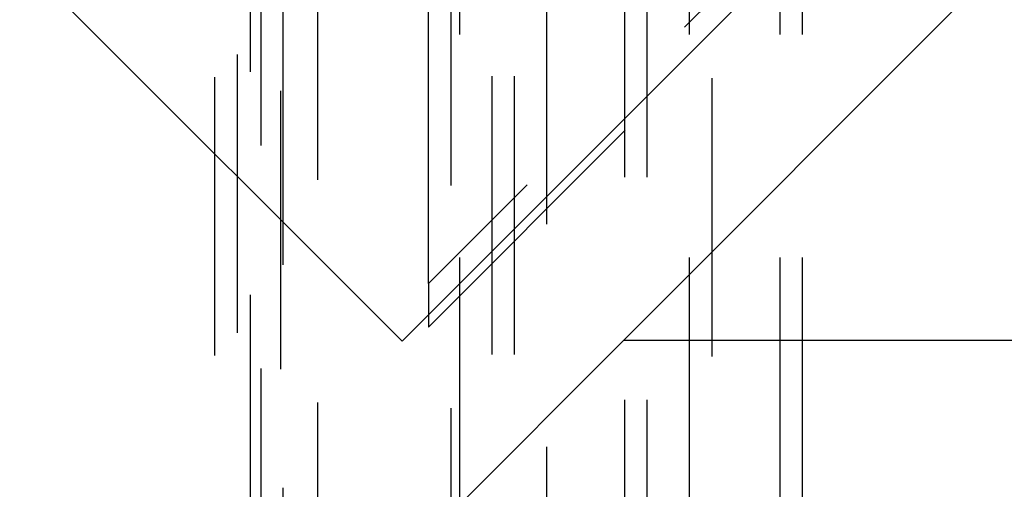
# Model space of a CAD drawing. Extents: x 0.9 to 16.8, y 0.7 to 11.7.
# Tile 5 of 19: x 1.691 to 2.133, y 5.957 to 6.168. Entities that reach past the tile are written whole.
import ezdxf

# ---------------------------------------------------------------- set-up
doc = ezdxf.new("R2010")
doc.units = 0
doc.linetypes.add('HIDDEN', pattern=[0.1875, 0.125, -0.0625])
doc.layers.add('ACSRY', color=30, linetype='CONTINUOUS')

msp = doc.modelspace()

# ---------------------------------------------------------------- linework, layer by layer
at = {"layer": 'ACSRY', "color": 30, "linetype": 'HIDDEN'}
for p, q in [((1.80806, 1.06063), (1.80806, 7.18288)), ((1.79428, 7.1691), (1.79428, 1.07442)), ((1.87428, 6.04909), (1.87428, 7.1691)), ((1.77828, 1.29176), (1.77828, 6.95176)), ((1.78849, 1.30197), (1.78849, 6.94154)), ((1.79903, 6.91104), (1.79903, 1.33248)), ((1.80902, 1.33248), (1.80902, 6.91104)), ((1.82441, 6.89565), (1.82441, 1.34787)), ((1.88432, 6.89316), (1.88432, 1.35036)), ((1.92752, 1.35083), (1.92752, 6.89268)), ((2.71409, 6.8889), (1.87428, 6.04909)), ((1.96259, 1.37184), (1.96259, 6.87167)), ((1.97256, 1.37184), (1.97256, 6.87167)), ((1.87428, 6.0296), (2.71409, 6.8694)), ((1.88835, 5.93587), (1.88835, 6.8317)), ((1.90281, 6.81725), (1.90281, 5.93587)), ((1.91279, 6.81725), (1.91279, 5.93587)), ((1.99167, 5.93587), (1.99167, 6.81725)), ((2.00163, 6.81629), (2.00163, 5.93587)), ((2.0324, 5.93587), (2.0324, 6.79785)), ((2.04236, 5.93587), (2.04236, 6.79785)), ((1.87428, 6.04909), (1.87428, 6.0296)), ((1.96189, 6.02357), (1.8742, 5.93587))]:
    msp.add_line(p, q, dxfattribs=at)
at = {"layer": 'ACSRY', "color": 30, "linetype": 'CONTINUOUS'}
for p, q in [((2.71104, 6.87171), (1.86252, 6.02319)), ((1.96189, 6.02357), (2.3382, 6.39987)), ((1.86252, 6.02319), (1.60089, 6.28481)), ((7.34228, 6.02357), (1.96189, 6.02357))]:
    msp.add_line(p, q, dxfattribs=at)

doc.saveas('drawing.dxf')
